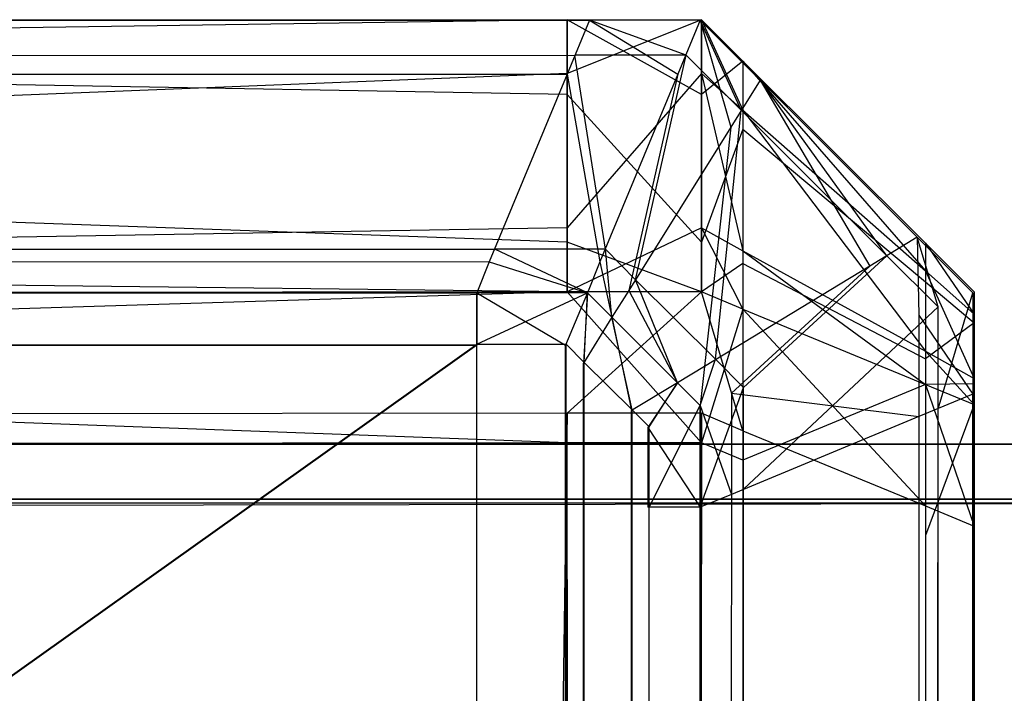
# Model space of a CAD drawing. Extents: x 0 to 1.6, y -0.5 to 0.
# Tile 183 of 184: x 1.59625 to 1.59806, y -0.00124 to 0. Entities that reach past the tile are written whole.
import ezdxf

# ---------------------------------------------------------------- set-up
doc = ezdxf.new("R2010")
doc.units = 0
for name, color, linetype in [('L12_KORPUS3_2___REPLACEMTFOREMP', 7, 'CONTINUOUS'), ('L13_KORPUS3_0___REPLACEMTFOREMP', 7, 'CONTINUOUS'), ('L1_ABDECKPL_0___REPLACEMTFOREMP', 7, 'CONTINUOUS')]:
    doc.layers.add(name, color=color, linetype=linetype)

msp = doc.modelspace()

# ---------------------------------------------------------------- linework, layer by layer
at = {"layer": 'L12_KORPUS3_2___REPLACEMTFOREMP', "color": 8}
for points, invisible_edges in [([(1.597254, -0.0001, 0.007289), (0.9, -0.000001, 0.00719), (0.9, -0.0001, 0.007289), (1.597254, -0.0001, 0.007289)], 13), ([(0.9, -0.000001, 0.00719), (1.597254, -0.0001, 0.007289), (1.597295, -0.000001, 0.00719), (0.9, -0.000001, 0.00719)], 14), ([(0.9, -0.000001, 0.000565), (1.597295, -0.000001, 0.007018), (1.597295, -0.000001, 0.000565), (0.9, -0.000001, 0.000565)], 13), ([(1.597295, -0.000001, 0.007018), (0.9, -0.000001, 0.000565), (0.9, -0.000001, 0.007018), (1.597295, -0.000001, 0.007018)], 14), ([(0.9, -0.000001, 0.007018), (1.597295, -0.000001, 0.00719), (1.597295, -0.000001, 0.007018), (0.9, -0.000001, 0.007018)], 13), ([(1.597295, -0.000001, 0.00719), (0.9, -0.000001, 0.007018), (0.9, -0.000001, 0.00719), (1.597295, -0.000001, 0.00719)], 14), ([(1.597295, -0.000001, 0.0005), (0.9, -0.000065, 0.000436), (0.9, -0.000001, 0.0005), (1.597295, -0.000001, 0.0005)], 13), ([(0.9, -0.000065, 0.000436), (1.597295, -0.000001, 0.0005), (1.597268, -0.000065, 0.000436), (0.9, -0.000065, 0.000436)], 14), ([(0.9, -0.000001, 0.0005), (1.597295, -0.000001, 0.000565), (1.597295, -0.000001, 0.0005), (0.9, -0.000001, 0.0005)], 13), ([(1.597295, -0.000001, 0.000565), (0.9, -0.000001, 0.0005), (0.9, -0.000001, 0.000565), (1.597295, -0.000001, 0.000565)], 14), ([(1.597457, -0.0001, 0.007289), (1.597295, -0.000001, 0.00719), (1.597254, -0.0001, 0.007289), (1.597457, -0.0001, 0.007289)], 13), ([(1.597295, -0.000001, 0.0005), (1.597472, -0.000065, 0.000436), (1.597268, -0.000065, 0.000436), (1.597295, -0.000001, 0.0005)], 13), ([(1.597295, -0.000001, 0.00719), (1.597457, -0.0001, 0.007289), (1.597498, -0.000001, 0.00719), (1.597295, -0.000001, 0.00719)], 14), ([(1.597295, -0.000001, 0.007018), (1.597498, -0.000001, 0.000565), (1.597295, -0.000001, 0.000565), (1.597295, -0.000001, 0.007018)], 13), ([(1.597498, -0.000001, 0.000565), (1.597295, -0.000001, 0.007018), (1.597498, -0.000001, 0.007018), (1.597498, -0.000001, 0.000565)], 14), ([(1.597295, -0.000001, 0.00719), (1.597498, -0.000001, 0.007018), (1.597295, -0.000001, 0.007018), (1.597295, -0.000001, 0.00719)], 13), ([(1.597498, -0.000001, 0.007018), (1.597295, -0.000001, 0.00719), (1.597498, -0.000001, 0.00719), (1.597498, -0.000001, 0.007018)], 14), ([(1.597295, -0.000001, 0.000565), (1.597498, -0.000001, 0.0005), (1.597295, -0.000001, 0.0005), (1.597295, -0.000001, 0.000565)], 13), ([(1.597498, -0.000001, 0.0005), (1.597295, -0.000001, 0.000565), (1.597498, -0.000001, 0.000565), (1.597498, -0.000001, 0.0005)], 14), ([(1.597472, -0.000065, 0.000436), (1.597295, -0.000001, 0.0005), (1.597498, -0.000001, 0.0005), (1.597472, -0.000065, 0.000436)], 14), ([(1.597554, -0.000197, 0.007289), (1.597498, -0.000001, 0.00719), (1.597457, -0.0001, 0.007289), (1.597554, -0.000197, 0.007289)], 13), ([(1.597498, -0.000001, 0.0005), (1.597573, -0.000166, 0.000436), (1.597472, -0.000065, 0.000436), (1.597498, -0.000001, 0.0005)], 13), ([(1.597573, -0.000166, 0.000436), (1.597498, -0.000001, 0.0005), (1.597608, -0.000111, 0.0005), (1.597573, -0.000166, 0.000436)], 14), ([(1.597498, -0.000001, 0.0005), (1.597608, -0.000111, 0.000565), (1.597608, -0.000111, 0.0005), (1.597498, -0.000001, 0.0005)], 13), ([(1.597608, -0.000111, 0.000565), (1.597498, -0.000001, 0.0005), (1.597498, -0.000001, 0.000565), (1.597608, -0.000111, 0.000565)], 14), ([(1.597498, -0.000001, 0.000565), (1.597608, -0.000111, 0.007018), (1.597608, -0.000111, 0.000565), (1.597498, -0.000001, 0.000565)], 13), ([(1.597608, -0.000111, 0.007018), (1.597498, -0.000001, 0.000565), (1.597498, -0.000001, 0.007018), (1.597608, -0.000111, 0.007018)], 14), ([(1.597498, -0.000001, 0.00719), (1.597554, -0.000197, 0.007289), (1.597608, -0.000111, 0.00719), (1.597498, -0.000001, 0.00719)], 14), ([(1.597498, -0.000001, 0.007018), (1.597608, -0.000111, 0.00719), (1.597608, -0.000111, 0.007018), (1.597498, -0.000001, 0.007018)], 13), ([(1.597608, -0.000111, 0.00719), (1.597498, -0.000001, 0.007018), (1.597498, -0.000001, 0.00719), (1.597608, -0.000111, 0.00719)], 14), ([(1.597268, -0.000065, 0.000436), (0.9, -0.000421, 0.00008), (0.9, -0.000065, 0.000436), (1.597268, -0.000065, 0.000436)], 13), ([(0.9, -0.000421, 0.00008), (1.597268, -0.000065, 0.000436), (1.597121, -0.000421, 0.00008), (0.9, -0.000421, 0.00008)], 14), ([(1.597268, -0.000065, 0.000436), (1.597324, -0.000421, 0.00008), (1.597121, -0.000421, 0.00008), (1.597268, -0.000065, 0.000436)], 13), ([(1.597324, -0.000421, 0.00008), (1.597268, -0.000065, 0.000436), (1.597472, -0.000065, 0.000436), (1.597324, -0.000421, 0.00008)], 14), ([(1.597472, -0.000065, 0.000436), (1.597379, -0.000477, 0.00008), (1.597324, -0.000421, 0.00008), (1.597472, -0.000065, 0.000436)], 13), ([(1.597379, -0.000477, 0.00008), (1.597472, -0.000065, 0.000436), (1.597573, -0.000166, 0.000436), (1.597379, -0.000477, 0.00008)], 14), ([(1.597111, -0.000444, 0.007633), (0.9, -0.0001, 0.007289), (0.9, -0.000444, 0.007633), (1.597111, -0.000444, 0.007633)], 13), ([(0.9, -0.0001, 0.007289), (1.597111, -0.000444, 0.007633), (1.597254, -0.0001, 0.007289), (0.9, -0.0001, 0.007289)], 14), ([(1.597314, -0.000444, 0.007633), (1.597254, -0.0001, 0.007289), (1.597111, -0.000444, 0.007633), (1.597314, -0.000444, 0.007633)], 13), ([(1.597254, -0.0001, 0.007289), (1.597314, -0.000444, 0.007633), (1.597457, -0.0001, 0.007289), (1.597254, -0.0001, 0.007289)], 14), ([(1.597367, -0.000497, 0.007633), (1.597457, -0.0001, 0.007289), (1.597314, -0.000444, 0.007633), (1.597367, -0.000497, 0.007633)], 13), ([(1.597457, -0.0001, 0.007289), (1.597367, -0.000497, 0.007633), (1.597554, -0.000197, 0.007289), (1.597457, -0.0001, 0.007289)], 14), ([(1.597809, -0.000452, 0.007289), (1.597608, -0.000111, 0.00719), (1.597554, -0.000197, 0.007289), (1.597809, -0.000452, 0.007289)], 13), ([(1.597608, -0.000111, 0.0005), (1.59784, -0.000433, 0.000436), (1.597573, -0.000166, 0.000436), (1.597608, -0.000111, 0.0005)], 13), ([(1.597608, -0.000111, 0.007018), (1.597896, -0.000399, 0.00719), (1.597896, -0.000399, 0.007018), (1.597608, -0.000111, 0.007018)], 13), ([(1.597896, -0.000399, 0.00719), (1.597608, -0.000111, 0.007018), (1.597608, -0.000111, 0.00719), (1.597896, -0.000399, 0.00719)], 14), ([(1.597608, -0.000111, 0.00719), (1.597809, -0.000452, 0.007289), (1.597896, -0.000399, 0.00719), (1.597608, -0.000111, 0.00719)], 14), ([(1.597608, -0.000111, 0.000565), (1.597896, -0.000399, 0.007018), (1.597896, -0.000399, 0.000565), (1.597608, -0.000111, 0.000565)], 13), ([(1.597896, -0.000399, 0.007018), (1.597608, -0.000111, 0.000565), (1.597608, -0.000111, 0.007018), (1.597896, -0.000399, 0.007018)], 14), ([(1.597608, -0.000111, 0.0005), (1.597896, -0.000399, 0.000565), (1.597896, -0.000399, 0.0005), (1.597608, -0.000111, 0.0005)], 13), ([(1.597896, -0.000399, 0.000565), (1.597608, -0.000111, 0.0005), (1.597608, -0.000111, 0.000565), (1.597896, -0.000399, 0.000565)], 14), ([(1.59784, -0.000433, 0.000436), (1.597608, -0.000111, 0.0005), (1.597896, -0.000399, 0.0005), (1.59784, -0.000433, 0.000436)], 14), ([(1.597573, -0.000166, 0.000436), (1.597526, -0.000623, 0.00008), (1.597379, -0.000477, 0.00008), (1.597573, -0.000166, 0.000436)], 13), ([(1.597526, -0.000623, 0.00008), (1.597573, -0.000166, 0.000436), (1.59784, -0.000433, 0.000436), (1.597526, -0.000623, 0.00008)], 14), ([(1.597506, -0.000636, 0.007633), (1.597554, -0.000197, 0.007289), (1.597367, -0.000497, 0.007633), (1.597506, -0.000636, 0.007633)], 13), ([(1.597554, -0.000197, 0.007289), (1.597506, -0.000636, 0.007633), (1.597809, -0.000452, 0.007289), (1.597554, -0.000197, 0.007289)], 14), ([(1.597899, -0.000542, 0.007289), (1.597896, -0.000399, 0.00719), (1.597809, -0.000452, 0.007289), (1.597899, -0.000542, 0.007289)], 13), ([(1.597896, -0.000399, 0.0005), (1.597934, -0.000527, 0.000436), (1.59784, -0.000433, 0.000436), (1.597896, -0.000399, 0.0005)], 13), ([(1.597896, -0.000399, 0.007018), (1.597998, -0.000501, 0.00719), (1.597998, -0.000501, 0.007018), (1.597896, -0.000399, 0.007018)], 13), ([(1.597998, -0.000501, 0.00719), (1.597896, -0.000399, 0.007018), (1.597896, -0.000399, 0.00719), (1.597998, -0.000501, 0.00719)], 14), ([(1.597896, -0.000399, 0.00719), (1.597899, -0.000542, 0.007289), (1.597998, -0.000501, 0.00719), (1.597896, -0.000399, 0.00719)], 14), ([(1.597896, -0.000399, 0.000565), (1.597998, -0.000501, 0.007018), (1.597998, -0.000501, 0.000565), (1.597896, -0.000399, 0.000565)], 13), ([(1.597998, -0.000501, 0.007018), (1.597896, -0.000399, 0.000565), (1.597896, -0.000399, 0.007018), (1.597998, -0.000501, 0.007018)], 14), ([(1.597896, -0.000399, 0.0005), (1.597998, -0.000501, 0.000565), (1.597998, -0.000501, 0.0005), (1.597896, -0.000399, 0.0005)], 13), ([(1.597998, -0.000501, 0.000565), (1.597896, -0.000399, 0.0005), (1.597896, -0.000399, 0.000565), (1.597998, -0.000501, 0.000565)], 14), ([(1.597934, -0.000527, 0.000436), (1.597896, -0.000399, 0.0005), (1.597998, -0.000501, 0.0005), (1.597934, -0.000527, 0.000436)], 14), ([(1.597121, -0.000421, 0.00008), (0.9, -0.000501), (0.9, -0.000421, 0.00008), (1.597121, -0.000421, 0.00008)], 13), ([(0.9, -0.000501), (1.597121, -0.000421, 0.00008), (1.597088, -0.000501), (0.9, -0.000501)], 14), ([(1.597121, -0.000421, 0.00008), (1.597291, -0.000501), (1.597088, -0.000501), (1.597121, -0.000421, 0.00008)], 13), ([(1.597291, -0.000501), (1.597121, -0.000421, 0.00008), (1.597324, -0.000421, 0.00008), (1.597291, -0.000501)], 14), ([(1.597324, -0.000421, 0.00008), (1.597336, -0.000546), (1.597291, -0.000501), (1.597324, -0.000421, 0.00008)], 13), ([(1.597336, -0.000546), (1.597324, -0.000421, 0.00008), (1.597379, -0.000477, 0.00008), (1.597336, -0.000546)], 14), ([(1.59784, -0.000433, 0.000436), (1.597577, -0.000675, 0.00008), (1.597526, -0.000623, 0.00008), (1.59784, -0.000433, 0.000436)], 13), ([(1.597577, -0.000675, 0.00008), (1.59784, -0.000433, 0.000436), (1.597934, -0.000527, 0.000436), (1.597577, -0.000675, 0.00008)], 14), ([(1.597088, -0.000501, 0.00769), (0.9, -0.000444, 0.007633), (0.9, -0.000501, 0.00769), (1.597088, -0.000501, 0.00769)], 13), ([(0.9, -0.000444, 0.007633), (1.597088, -0.000501, 0.00769), (1.597111, -0.000444, 0.007633), (0.9, -0.000444, 0.007633)], 14), ([(1.597291, -0.000501, 0.00769), (1.597111, -0.000444, 0.007633), (1.597088, -0.000501, 0.00769), (1.597291, -0.000501, 0.00769)], 13), ([(1.597111, -0.000444, 0.007633), (1.597291, -0.000501, 0.00769), (1.597314, -0.000444, 0.007633), (1.597111, -0.000444, 0.007633)], 14), ([(1.597336, -0.000546, 0.00769), (1.597314, -0.000444, 0.007633), (1.597291, -0.000501, 0.00769), (1.597336, -0.000546, 0.00769)], 13), ([(1.597314, -0.000444, 0.007633), (1.597336, -0.000546, 0.00769), (1.597367, -0.000497, 0.007633), (1.597314, -0.000444, 0.007633)], 14), ([(1.597555, -0.000685, 0.007633), (1.597809, -0.000452, 0.007289), (1.597506, -0.000636, 0.007633), (1.597555, -0.000685, 0.007633)], 13), ([(1.597809, -0.000452, 0.007289), (1.597555, -0.000685, 0.007633), (1.597899, -0.000542, 0.007289), (1.597809, -0.000452, 0.007289)], 14), ([(1.597379, -0.000477, 0.00008), (1.597456, -0.000666), (1.597336, -0.000546), (1.597379, -0.000477, 0.00008)], 13), ([(1.597456, -0.000666), (1.597379, -0.000477, 0.00008), (1.597526, -0.000623, 0.00008), (1.597456, -0.000666)], 14), ([(1.597088, -0.000501), (0.9, -0.000595), (0.9, -0.000501), (1.597088, -0.000501)], 13), ([(0.9, -0.000595), (1.597088, -0.000501), (1.597088, -0.000595), (0.9, -0.000595)], 14), ([(1.597088, -0.000597, 0.00769), (0.9, -0.000501, 0.00769), (0.9, -0.000597, 0.00769), (1.597088, -0.000597, 0.00769)], 13), ([(0.9, -0.000501, 0.00769), (1.597088, -0.000597, 0.00769), (1.597088, -0.000501, 0.00769), (0.9, -0.000501, 0.00769)], 14), ([(1.597291, -0.000501), (1.597088, -0.000595), (1.597088, -0.000501), (1.597291, -0.000501)], 13), ([(1.597088, -0.000595), (1.597291, -0.000501), (1.597252, -0.000595), (1.597088, -0.000595)], 14), ([(1.597251, -0.000597, 0.00769), (1.597088, -0.000501, 0.00769), (1.597088, -0.000597, 0.00769), (1.597251, -0.000597, 0.00769)], 13), ([(1.597088, -0.000501, 0.00769), (1.597251, -0.000597, 0.00769), (1.597291, -0.000501, 0.00769), (1.597088, -0.000501, 0.00769)], 14), ([(1.597284, -0.00063, 0.00769), (1.597291, -0.000501, 0.00769), (1.597251, -0.000597, 0.00769), (1.597284, -0.00063, 0.00769)], 13), ([(1.597291, -0.000501), (1.597285, -0.000629), (1.597252, -0.000595), (1.597291, -0.000501)], 13), ([(1.597291, -0.000501, 0.00769), (1.597284, -0.00063, 0.00769), (1.597336, -0.000546, 0.00769), (1.597291, -0.000501, 0.00769)], 14), ([(1.597285, -0.000629), (1.597291, -0.000501), (1.597336, -0.000546), (1.597285, -0.000629)], 14), ([(1.597456, -0.000666, 0.00769), (1.597367, -0.000497, 0.007633), (1.597336, -0.000546, 0.00769), (1.597456, -0.000666, 0.00769)], 13), ([(1.597367, -0.000497, 0.007633), (1.597456, -0.000666, 0.00769), (1.597506, -0.000636, 0.007633), (1.597367, -0.000497, 0.007633)], 14), ([(1.597899, -0.000542, 0.007289), (1.597998, -0.000687, 0.00719), (1.597998, -0.000501, 0.00719), (1.597899, -0.000542, 0.007289)], 14), ([(1.597998, -0.000501, 0.0005), (1.597934, -0.000714, 0.000436), (1.597934, -0.000527, 0.000436), (1.597998, -0.000501, 0.0005)], 13), ([(1.597934, -0.000714, 0.000436), (1.597998, -0.000501, 0.0005), (1.597998, -0.000687, 0.0005), (1.597934, -0.000714, 0.000436)], 14), ([(1.597998, -0.000687, 0.000565), (1.597998, -0.000501, 0.007018), (1.597998, -0.000687, 0.007018), (1.597998, -0.000687, 0.000565)], 13), ([(1.597998, -0.000501, 0.007018), (1.597998, -0.000687, 0.000565), (1.597998, -0.000501, 0.000565), (1.597998, -0.000501, 0.007018)], 14), ([(1.597998, -0.000687, 0.007018), (1.597998, -0.000501, 0.00719), (1.597998, -0.000687, 0.00719), (1.597998, -0.000687, 0.007018)], 13), ([(1.597998, -0.000501, 0.00719), (1.597998, -0.000687, 0.007018), (1.597998, -0.000501, 0.007018), (1.597998, -0.000501, 0.00719)], 14), ([(1.597998, -0.000687, 0.0005), (1.597998, -0.000501, 0.000565), (1.597998, -0.000687, 0.000565), (1.597998, -0.000687, 0.0005)], 13), ([(1.597998, -0.000501, 0.000565), (1.597998, -0.000687, 0.0005), (1.597998, -0.000501, 0.0005), (1.597998, -0.000501, 0.000565)], 14), ([(1.597934, -0.000527, 0.000436), (1.597577, -0.000861, 0.00008), (1.597577, -0.000675, 0.00008), (1.597934, -0.000527, 0.000436)], 13), ([(1.597577, -0.000861, 0.00008), (1.597934, -0.000527, 0.000436), (1.597934, -0.000714, 0.000436), (1.597577, -0.000861, 0.00008)], 14), ([(1.597372, -0.000717, 0.00769), (1.597336, -0.000546, 0.00769), (1.597284, -0.00063, 0.00769), (1.597372, -0.000717, 0.00769)], 13), ([(1.597336, -0.000546), (1.597373, -0.000716), (1.597285, -0.000629), (1.597336, -0.000546)], 13), ([(1.597336, -0.000546, 0.00769), (1.597372, -0.000717, 0.00769), (1.597456, -0.000666, 0.00769), (1.597336, -0.000546, 0.00769)], 14), ([(1.597373, -0.000716), (1.597336, -0.000546), (1.597456, -0.000666), (1.597373, -0.000716)], 14), ([(1.597555, -0.000685, 0.007633), (1.597899, -0.000728, 0.007289), (1.597899, -0.000542, 0.007289), (1.597555, -0.000685, 0.007633)], 14), ([(1.597998, -0.000687, 0.00719), (1.597899, -0.000542, 0.007289), (1.597899, -0.000728, 0.007289), (1.597998, -0.000687, 0.00719)], 13), ([(1.597088, -0.000595), (0.9, -0.497407), (0.9, -0.000595), (1.597088, -0.000595)], 13), ([(0.9, -0.497407), (1.597088, -0.000595), (1.597091, -0.497407), (0.9, -0.497407)], 10), ([(1.597091, -0.497407), (1.597088, -0.000595), (1.597252, -0.000595), (1.597091, -0.497407)], 13), ([(1.597091, -0.497407), (1.597252, -0.000595), (1.597252, -0.497407), (1.597091, -0.497407)], 10), ([(1.597252, -0.497407), (1.597252, -0.000595), (1.597285, -0.000629), (1.597252, -0.497407)], 13), ([(0.9, -0.497405, 0.00769), (1.597088, -0.000597, 0.00769), (0.9, -0.000597, 0.00769), (0.9, -0.497405, 0.00769)], 13), ([(1.597088, -0.000597, 0.00769), (0.9, -0.497405, 0.00769), (1.597091, -0.497405, 0.00769), (1.597088, -0.000597, 0.00769)], 10), ([(1.597088, -0.000597, 0.00769), (1.597091, -0.497405, 0.00769), (1.597251, -0.000597, 0.00769), (1.597088, -0.000597, 0.00769)], 13), ([(1.597251, -0.000597, 0.00769), (1.597091, -0.497405, 0.00769), (1.597251, -0.497405, 0.00769), (1.597251, -0.000597, 0.00769)], 10), ([(1.597251, -0.000597, 0.00769), (1.597251, -0.497405, 0.00769), (1.597284, -0.00063, 0.00769), (1.597251, -0.000597, 0.00769)], 13), ([(1.597284, -0.00063, 0.00769), (1.597251, -0.497405, 0.00769), (1.597288, -0.497369, 0.00769), (1.597284, -0.00063, 0.00769)], 10), ([(1.597252, -0.497407), (1.597285, -0.000629), (1.597289, -0.49737), (1.597252, -0.497407)], 10), ([(1.597284, -0.00063, 0.00769), (1.597288, -0.497369, 0.00769), (1.597372, -0.000717, 0.00769), (1.597284, -0.00063, 0.00769)], 13), ([(1.597289, -0.49737), (1.597285, -0.000629), (1.597373, -0.000716), (1.597289, -0.49737)], 13), ([(1.597526, -0.000623, 0.00008), (1.597498, -0.000708), (1.597456, -0.000666), (1.597526, -0.000623, 0.00008)], 13), ([(1.597498, -0.000708), (1.597526, -0.000623, 0.00008), (1.597577, -0.000675, 0.00008), (1.597498, -0.000708)], 14), ([(1.597498, -0.000708, 0.00769), (1.597506, -0.000636, 0.007633), (1.597456, -0.000666, 0.00769), (1.597498, -0.000708, 0.00769)], 13), ([(1.597506, -0.000636, 0.007633), (1.597498, -0.000708, 0.00769), (1.597555, -0.000685, 0.007633), (1.597506, -0.000636, 0.007633)], 14), ([(1.597402, -0.000748, 0.00769), (1.597456, -0.000666, 0.00769), (1.597372, -0.000717, 0.00769), (1.597402, -0.000748, 0.00769)], 13), ([(1.597456, -0.000666), (1.597404, -0.000747), (1.597373, -0.000716), (1.597456, -0.000666)], 13), ([(1.597456, -0.000666, 0.00769), (1.597402, -0.000748, 0.00769), (1.597498, -0.000708, 0.00769), (1.597456, -0.000666, 0.00769)], 14), ([(1.597404, -0.000747), (1.597456, -0.000666), (1.597498, -0.000708), (1.597404, -0.000747)], 14), ([(1.597577, -0.000675, 0.00008), (1.597498, -0.000894), (1.597498, -0.000708), (1.597577, -0.000675, 0.00008)], 13), ([(1.597498, -0.000894), (1.597577, -0.000675, 0.00008), (1.597577, -0.000861, 0.00008), (1.597498, -0.000894)], 14), ([(1.597498, -0.000708, 0.00769), (1.597555, -0.000871, 0.007633), (1.597555, -0.000685, 0.007633), (1.597498, -0.000708, 0.00769)], 14), ([(1.597899, -0.000728, 0.007289), (1.597555, -0.000685, 0.007633), (1.597555, -0.000871, 0.007633), (1.597899, -0.000728, 0.007289)], 13), ([(1.597899, -0.497252, 0.007289), (1.597998, -0.000687, 0.00719), (1.597899, -0.000728, 0.007289), (1.597899, -0.497252, 0.007289)], 13), ([(1.597998, -0.000687, 0.00719), (1.597899, -0.497252, 0.007289), (1.597998, -0.497292, 0.00719), (1.597998, -0.000687, 0.00719)], 14), ([(1.597998, -0.000687, 0.0005), (1.597934, -0.497266, 0.000436), (1.597934, -0.000714, 0.000436), (1.597998, -0.000687, 0.0005)], 13), ([(1.597934, -0.497266, 0.000436), (1.597998, -0.000687, 0.0005), (1.597998, -0.497292, 0.0005), (1.597934, -0.497266, 0.000436)], 14), ([(1.597998, -0.497292, 0.000565), (1.597998, -0.000687, 0.007018), (1.597998, -0.497292, 0.007018), (1.597998, -0.497292, 0.000565)], 13), ([(1.597998, -0.000687, 0.007018), (1.597998, -0.497292, 0.000565), (1.597998, -0.000687, 0.000565), (1.597998, -0.000687, 0.007018)], 14), ([(1.597998, -0.497292, 0.007018), (1.597998, -0.000687, 0.00719), (1.597998, -0.497292, 0.00719), (1.597998, -0.497292, 0.007018)], 13), ([(1.597998, -0.000687, 0.00719), (1.597998, -0.497292, 0.007018), (1.597998, -0.000687, 0.007018), (1.597998, -0.000687, 0.00719)], 14), ([(1.597998, -0.497292, 0.0005), (1.597998, -0.000687, 0.000565), (1.597998, -0.497292, 0.000565), (1.597998, -0.497292, 0.0005)], 13), ([(1.597998, -0.000687, 0.000565), (1.597998, -0.497292, 0.0005), (1.597998, -0.000687, 0.0005), (1.597998, -0.000687, 0.000565)], 14), ([(1.597372, -0.000717, 0.00769), (1.597288, -0.497369, 0.00769), (1.597367, -0.49729, 0.00769), (1.597372, -0.000717, 0.00769)], 14), ([(1.597289, -0.49737), (1.597373, -0.000716), (1.597368, -0.497291), (1.597289, -0.49737)], 14), ([(1.597372, -0.000717, 0.00769), (1.597367, -0.49729, 0.00769), (1.597402, -0.497254, 0.00769), (1.597372, -0.000717, 0.00769)], 15), ([(1.597368, -0.497291), (1.597373, -0.000716), (1.597404, -0.497255), (1.597368, -0.497291)], 15), ([(1.597372, -0.000717, 0.00769), (1.597402, -0.497254, 0.00769), (1.597402, -0.000894, 0.00769), (1.597372, -0.000717, 0.00769)], 15), ([(1.597402, -0.000748, 0.00769), (1.597372, -0.000717, 0.00769), (1.597402, -0.000894, 0.00769), (1.597402, -0.000748, 0.00769)], 15), ([(1.597404, -0.497255), (1.597373, -0.000716), (1.597404, -0.000894), (1.597404, -0.497255)], 15), ([(1.597404, -0.000894), (1.597373, -0.000716), (1.597404, -0.000747), (1.597404, -0.000894)], 15), ([(1.597402, -0.000748, 0.00769), (1.597498, -0.000894, 0.00769), (1.597498, -0.000708, 0.00769), (1.597402, -0.000748, 0.00769)], 14), ([(1.597498, -0.000708), (1.597404, -0.000894), (1.597404, -0.000747), (1.597498, -0.000708)], 13), ([(1.597404, -0.000894), (1.597498, -0.000708), (1.597498, -0.000894), (1.597404, -0.000894)], 14), ([(1.597555, -0.000871, 0.007633), (1.597498, -0.000708, 0.00769), (1.597498, -0.000894, 0.00769), (1.597555, -0.000871, 0.007633)], 13), ([(1.597934, -0.000714, 0.000436), (1.597577, -0.497118, 0.00008), (1.597577, -0.000861, 0.00008), (1.597934, -0.000714, 0.000436)], 13), ([(1.597577, -0.497118, 0.00008), (1.597934, -0.000714, 0.000436), (1.597934, -0.497266, 0.000436), (1.597577, -0.497118, 0.00008)], 14), ([(1.597555, -0.497109, 0.007633), (1.597899, -0.000728, 0.007289), (1.597555, -0.000871, 0.007633), (1.597555, -0.497109, 0.007633)], 13), ([(1.597899, -0.000728, 0.007289), (1.597555, -0.497109, 0.007633), (1.597899, -0.497252, 0.007289), (1.597899, -0.000728, 0.007289)], 14), ([(1.597498, -0.000894, 0.00769), (1.597402, -0.000748, 0.00769), (1.597402, -0.000894, 0.00769), (1.597498, -0.000894, 0.00769)], 13), ([(1.597577, -0.000861, 0.00008), (1.597498, -0.497086), (1.597498, -0.000894), (1.597577, -0.000861, 0.00008)], 13), ([(1.597498, -0.497086), (1.597577, -0.000861, 0.00008), (1.597577, -0.497118, 0.00008), (1.597498, -0.497086)], 14), ([(1.597498, -0.497086, 0.00769), (1.597555, -0.000871, 0.007633), (1.597498, -0.000894, 0.00769), (1.597498, -0.497086, 0.00769)], 13), ([(1.597555, -0.000871, 0.007633), (1.597498, -0.497086, 0.00769), (1.597555, -0.497109, 0.007633), (1.597555, -0.000871, 0.007633)], 14), ([(1.597402, -0.497086, 0.00769), (1.597498, -0.000894, 0.00769), (1.597402, -0.000894, 0.00769), (1.597402, -0.497086, 0.00769)], 13), ([(1.597498, -0.000894, 0.00769), (1.597402, -0.497086, 0.00769), (1.597498, -0.497086, 0.00769), (1.597498, -0.000894, 0.00769)], 14), ([(1.597402, -0.000894, 0.00769), (1.597402, -0.497254, 0.00769), (1.597402, -0.497086, 0.00769), (1.597402, -0.000894, 0.00769)], 15), ([(1.597498, -0.000894), (1.597404, -0.497086), (1.597404, -0.000894), (1.597498, -0.000894)], 13), ([(1.597404, -0.497086), (1.597498, -0.000894), (1.597498, -0.497086), (1.597404, -0.497086)], 14), ([(1.597404, -0.497255), (1.597404, -0.000894), (1.597404, -0.497086), (1.597404, -0.497255)], 15)]:
    msp.add_3dface(points, dxfattribs=dict(at, invisible_edges=invisible_edges))
at = {"layer": 'L13_KORPUS3_0___REPLACEMTFOREMP', "color": 8, "invisible_edges": 14}
for points in [[(1.589885, -0.000009, 0.007872), (1.597254, 0, 0.007621), (1.589885, -0.000009, 0.007621), (1.589885, -0.000009, 0.007872)], [(1.597254, 0, 0.007872), (1.597254, 0, 0.007621), (1.589885, -0.000009, 0.007872), (1.597254, 0, 0.007872)], [(1.589885, -0.000009, 0.589853), (1.597254, 0, 0.007872), (1.589885, -0.000009, 0.007872), (1.589885, -0.000009, 0.589853)], [(1.597254, 0, 0.589853), (1.597254, 0, 0.007872), (1.589885, -0.000009, 0.589853), (1.597254, 0, 0.589853)], [(1.589885, -0.000009, 0.590124), (1.597254, 0, 0.589853), (1.589885, -0.000009, 0.589853), (1.589885, -0.000009, 0.590124)], [(1.597254, 0, 0.590124), (1.597254, 0, 0.589853), (1.589885, -0.000009, 0.590124), (1.597254, 0, 0.590124)], [(1.597254, -0.000137, 0.590261), (1.597254, 0, 0.590124), (1.589885, -0.000009, 0.590124), (1.597254, -0.000137, 0.590261)], [(1.597254, 0, 0.007621), (1.589885, -0.000108, 0.007522), (1.589885, -0.000009, 0.007621), (1.597254, 0, 0.007621)], [(1.597254, 0, 0.007621), (1.597254, -0.000099, 0.007522), (1.589885, -0.000108, 0.007522), (1.597254, 0, 0.007621)], [(1.5975, 0, 0.007621), (1.597254, -0.000099, 0.007522), (1.597254, 0, 0.007621), (1.5975, 0, 0.007621)], [(1.5975, 0, 0.007621), (1.5975, -0.000099, 0.007522), (1.597254, -0.000099, 0.007522), (1.5975, 0, 0.007621)], [(1.5975, -0.000137, 0.590261), (1.5975, 0, 0.590124), (1.597254, 0, 0.590124), (1.5975, -0.000137, 0.590261)], [(1.5975, -0.000137, 0.590261), (1.597254, 0, 0.590124), (1.597254, -0.000137, 0.590261), (1.5975, -0.000137, 0.590261)], [(1.597254, 0, 0.590124), (1.5975, 0, 0.589853), (1.597254, 0, 0.589853), (1.597254, 0, 0.590124)], [(1.5975, 0, 0.590124), (1.5975, 0, 0.589853), (1.597254, 0, 0.590124), (1.5975, 0, 0.590124)], [(1.597254, 0, 0.589853), (1.5975, 0, 0.007872), (1.597254, 0, 0.007872), (1.597254, 0, 0.589853)], [(1.5975, 0, 0.589853), (1.5975, 0, 0.007872), (1.597254, 0, 0.589853), (1.5975, 0, 0.589853)], [(1.597254, 0, 0.007872), (1.5975, 0, 0.007621), (1.597254, 0, 0.007621), (1.597254, 0, 0.007872)], [(1.5975, 0, 0.007872), (1.5975, 0, 0.007621), (1.597254, 0, 0.007872), (1.5975, 0, 0.007872)], [(1.5975, 0, 0.007621), (1.597576, -0.000166, 0.007563), (1.5975, -0.000099, 0.007522), (1.5975, 0, 0.007621)], [(1.5975, 0, 0.007621), (1.597576, -0.000076, 0.007653), (1.597576, -0.000166, 0.007563), (1.5975, 0, 0.007621)], [(1.597576, -0.000076, 0.007903), (1.597576, -0.000076, 0.007653), (1.5975, 0, 0.007872), (1.597576, -0.000076, 0.007903)], [(1.5975, 0, 0.007872), (1.597576, -0.000076, 0.007653), (1.5975, 0, 0.007621), (1.5975, 0, 0.007872)], [(1.5975, 0, 0.590124), (1.597576, -0.000076, 0.590092), (1.597576, -0.000076, 0.589821), (1.5975, 0, 0.590124)], [(1.5975, 0, 0.590124), (1.597576, -0.000076, 0.589821), (1.5975, 0, 0.589853), (1.5975, 0, 0.590124)], [(1.5975, 0, 0.589853), (1.597576, -0.000076, 0.589821), (1.597576, -0.000076, 0.007903), (1.5975, 0, 0.589853)], [(1.5975, 0, 0.589853), (1.597576, -0.000076, 0.007903), (1.5975, 0, 0.007872), (1.5975, 0, 0.589853)], [(1.5975, 0, 0.590124), (1.5975, -0.000137, 0.590261), (1.597576, -0.000076, 0.590092), (1.5975, 0, 0.590124)], [(1.597254, -0.000137, 0.590261), (1.589885, -0.000009, 0.590124), (1.589885, -0.000145, 0.590261), (1.597254, -0.000137, 0.590261)], [(1.597576, -0.000076, 0.590092), (1.5975, -0.000137, 0.590261), (1.597576, -0.000201, 0.590217), (1.597576, -0.000076, 0.590092)], [(1.597576, -0.000076, 0.589821), (1.597911, -0.00041, 0.589683), (1.597911, -0.00041, 0.008042), (1.597576, -0.000076, 0.589821)], [(1.597576, -0.000076, 0.589821), (1.597911, -0.00041, 0.008042), (1.597576, -0.000076, 0.007903), (1.597576, -0.000076, 0.589821)], [(1.597576, -0.000076, 0.590092), (1.597911, -0.00041, 0.589954), (1.597911, -0.00041, 0.589683), (1.597576, -0.000076, 0.590092)], [(1.597576, -0.000076, 0.590092), (1.597911, -0.00041, 0.589683), (1.597576, -0.000076, 0.589821), (1.597576, -0.000076, 0.590092)], [(1.597911, -0.00041, 0.008042), (1.597911, -0.00041, 0.007791), (1.597576, -0.000076, 0.007903), (1.597911, -0.00041, 0.008042)], [(1.597576, -0.000076, 0.007903), (1.597911, -0.00041, 0.007791), (1.597576, -0.000076, 0.007653), (1.597576, -0.000076, 0.007903)], [(1.597576, -0.000076, 0.007653), (1.597911, -0.000461, 0.00774), (1.597576, -0.000166, 0.007563), (1.597576, -0.000076, 0.007653)], [(1.597576, -0.000076, 0.007653), (1.597911, -0.00041, 0.007791), (1.597911, -0.000461, 0.00774), (1.597576, -0.000076, 0.007653)], [(1.597576, -0.000076, 0.590092), (1.597576, -0.000201, 0.590217), (1.597911, -0.00041, 0.589954), (1.597576, -0.000076, 0.590092)], [(1.597254, -0.000099, 0.007522), (1.589885, -0.000391, 0.007239), (1.589885, -0.000108, 0.007522), (1.597254, -0.000099, 0.007522)], [(1.597254, -0.000099, 0.007522), (1.597254, -0.000382, 0.007239), (1.589885, -0.000391, 0.007239), (1.597254, -0.000099, 0.007522)], [(1.5975, -0.000099, 0.007522), (1.597254, -0.000382, 0.007239), (1.597254, -0.000099, 0.007522), (1.5975, -0.000099, 0.007522)], [(1.5975, -0.000099, 0.007522), (1.5975, -0.000382, 0.007239), (1.597254, -0.000382, 0.007239), (1.5975, -0.000099, 0.007522)], [(1.5975, -0.000099, 0.007522), (1.597576, -0.000424, 0.007304), (1.5975, -0.000382, 0.007239), (1.5975, -0.000099, 0.007522)], [(1.5975, -0.000099, 0.007522), (1.597576, -0.000166, 0.007563), (1.597576, -0.000424, 0.007304), (1.5975, -0.000099, 0.007522)], [(1.597254, -0.000408, 0.590532), (1.597254, -0.000137, 0.590261), (1.589885, -0.000145, 0.590261), (1.597254, -0.000408, 0.590532)], [(1.5975, -0.000408, 0.590532), (1.5975, -0.000137, 0.590261), (1.597254, -0.000137, 0.590261), (1.5975, -0.000408, 0.590532)], [(1.5975, -0.000408, 0.590532), (1.597254, -0.000137, 0.590261), (1.597254, -0.000408, 0.590532), (1.5975, -0.000408, 0.590532)], [(1.5975, -0.000137, 0.590261), (1.5975, -0.000408, 0.590532), (1.597576, -0.000201, 0.590217), (1.5975, -0.000137, 0.590261)], [(1.597254, -0.000408, 0.590532), (1.589885, -0.000145, 0.590261), (1.589885, -0.000416, 0.590532), (1.597254, -0.000408, 0.590532)], [(1.597576, -0.000166, 0.007563), (1.597911, -0.000608, 0.007593), (1.597576, -0.000424, 0.007304), (1.597576, -0.000166, 0.007563)], [(1.597576, -0.000166, 0.007563), (1.597911, -0.000461, 0.00774), (1.597911, -0.000608, 0.007593), (1.597576, -0.000166, 0.007563)], [(1.597576, -0.000201, 0.590217), (1.5975, -0.000408, 0.590532), (1.597576, -0.000447, 0.590464), (1.597576, -0.000201, 0.590217)], [(1.597576, -0.000201, 0.590217), (1.597576, -0.000447, 0.590464), (1.597911, -0.000481, 0.590025), (1.597576, -0.000201, 0.590217)], [(1.597576, -0.000201, 0.590217), (1.597911, -0.000481, 0.590025), (1.597911, -0.00041, 0.589954), (1.597576, -0.000201, 0.590217)], [(1.597254, -0.000382, 0.007239), (1.589885, -0.000508, 0.007121), (1.589885, -0.000391, 0.007239), (1.597254, -0.000382, 0.007239)], [(1.597254, -0.000382, 0.007239), (1.597254, -0.000499, 0.007121), (1.589885, -0.000508, 0.007121), (1.597254, -0.000382, 0.007239)], [(1.5975, -0.000382, 0.007239), (1.597254, -0.000499, 0.007121), (1.597254, -0.000382, 0.007239), (1.5975, -0.000382, 0.007239)], [(1.5975, -0.000382, 0.007239), (1.5975, -0.000499, 0.007121), (1.597254, -0.000499, 0.007121), (1.5975, -0.000382, 0.007239)], [(1.5975, -0.000382, 0.007239), (1.597576, -0.000531, 0.007197), (1.5975, -0.000499, 0.007121), (1.5975, -0.000382, 0.007239)], [(1.5975, -0.000382, 0.007239), (1.597576, -0.000424, 0.007304), (1.597576, -0.000531, 0.007197), (1.5975, -0.000382, 0.007239)], [(1.597254, -0.000499, 0.590624), (1.597254, -0.000408, 0.590532), (1.589885, -0.000416, 0.590532), (1.597254, -0.000499, 0.590624)], [(1.5975, -0.000499, 0.590624), (1.5975, -0.000408, 0.590532), (1.597254, -0.000408, 0.590532), (1.5975, -0.000499, 0.590624)], [(1.5975, -0.000499, 0.590624), (1.597254, -0.000408, 0.590532), (1.597254, -0.000499, 0.590624), (1.5975, -0.000499, 0.590624)], [(1.5975, -0.000408, 0.590532), (1.5975, -0.000499, 0.590624), (1.597576, -0.000447, 0.590464), (1.5975, -0.000408, 0.590532)], [(1.597911, -0.00041, 0.008042), (1.598, -0.000499, 0.008079), (1.598, -0.000499, 0.007829), (1.597911, -0.00041, 0.008042)], [(1.597911, -0.00041, 0.008042), (1.598, -0.000499, 0.007829), (1.597911, -0.00041, 0.007791), (1.597911, -0.00041, 0.008042)], [(1.597911, -0.00041, 0.589954), (1.598, -0.000499, 0.589917), (1.598, -0.000499, 0.589646), (1.597911, -0.00041, 0.589954)], [(1.597911, -0.00041, 0.589683), (1.597911, -0.00041, 0.589954), (1.598, -0.000499, 0.589646), (1.597911, -0.00041, 0.589683)], [(1.597911, -0.00041, 0.589683), (1.598, -0.000499, 0.589646), (1.598, -0.000499, 0.008079), (1.597911, -0.00041, 0.589683)], [(1.597911, -0.00041, 0.589683), (1.598, -0.000499, 0.008079), (1.597911, -0.00041, 0.008042), (1.597911, -0.00041, 0.589683)], [(1.597911, -0.00041, 0.007791), (1.598, -0.00054, 0.007787), (1.597911, -0.000461, 0.00774), (1.597911, -0.00041, 0.007791)], [(1.597911, -0.00041, 0.007791), (1.598, -0.000499, 0.007829), (1.598, -0.00054, 0.007787), (1.597911, -0.00041, 0.007791)], [(1.597911, -0.00041, 0.589954), (1.597911, -0.000481, 0.590025), (1.598, -0.000499, 0.589917), (1.597911, -0.00041, 0.589954)], [(1.597254, -0.000499, 0.590624), (1.589885, -0.000416, 0.590532), (1.589885, -0.000508, 0.590624), (1.597254, -0.000499, 0.590624)], [(1.597576, -0.000424, 0.007304), (1.597911, -0.000669, 0.007532), (1.597576, -0.000531, 0.007197), (1.597576, -0.000424, 0.007304)], [(1.597576, -0.000424, 0.007304), (1.597911, -0.000608, 0.007593), (1.597911, -0.000669, 0.007532), (1.597576, -0.000424, 0.007304)], [(1.597576, -0.000447, 0.590464), (1.5975, -0.000499, 0.590624), (1.597576, -0.000531, 0.590548), (1.597576, -0.000447, 0.590464)], [(1.597576, -0.000447, 0.590464), (1.597576, -0.000531, 0.590548), (1.597911, -0.000622, 0.590166), (1.597576, -0.000447, 0.590464)], [(1.597576, -0.000447, 0.590464), (1.597911, -0.000622, 0.590166), (1.597911, -0.000481, 0.590025), (1.597576, -0.000447, 0.590464)], [(1.597911, -0.000461, 0.00774), (1.598, -0.000658, 0.00767), (1.597911, -0.000608, 0.007593), (1.597911, -0.000461, 0.00774)], [(1.597911, -0.000461, 0.00774), (1.598, -0.00054, 0.007787), (1.598, -0.000658, 0.00767), (1.597911, -0.000461, 0.00774)], [(1.597911, -0.000481, 0.590025), (1.597911, -0.000622, 0.590166), (1.598, -0.000556, 0.589973), (1.597911, -0.000481, 0.590025)], [(1.597911, -0.000481, 0.590025), (1.598, -0.000556, 0.589973), (1.598, -0.000499, 0.589917), (1.597911, -0.000481, 0.590025)], [(1.597254, -0.000722, 0.007121), (1.589885, -0.000731, 0.007121), (1.597254, -0.000499, 0.007121), (1.597254, -0.000722, 0.007121)], [(1.597254, -0.000499, 0.007121), (1.589885, -0.000731, 0.007121), (1.589885, -0.000508, 0.007121), (1.597254, -0.000499, 0.007121)], [(1.597254, -0.000499, 0.590624), (1.589885, -0.000508, 0.590624), (1.597254, -0.000776, 0.590624), (1.597254, -0.000499, 0.590624)], [(1.5975, -0.000776, 0.590624), (1.597254, -0.000499, 0.590624), (1.597254, -0.000776, 0.590624), (1.5975, -0.000776, 0.590624)], [(1.5975, -0.000499, 0.590624), (1.597254, -0.000499, 0.590624), (1.5975, -0.000776, 0.590624), (1.5975, -0.000499, 0.590624)], [(1.5975, -0.000722, 0.007121), (1.597254, -0.000722, 0.007121), (1.5975, -0.000499, 0.007121), (1.5975, -0.000722, 0.007121)], [(1.5975, -0.000499, 0.007121), (1.597254, -0.000722, 0.007121), (1.597254, -0.000499, 0.007121), (1.5975, -0.000499, 0.007121)], [(1.597576, -0.000754, 0.007197), (1.5975, -0.000722, 0.007121), (1.5975, -0.000499, 0.007121), (1.597576, -0.000754, 0.007197)], [(1.597576, -0.000754, 0.007197), (1.5975, -0.000499, 0.007121), (1.597576, -0.000531, 0.007197), (1.597576, -0.000754, 0.007197)], [(1.597576, -0.000531, 0.590548), (1.5975, -0.000499, 0.590624), (1.5975, -0.000776, 0.590624), (1.597576, -0.000531, 0.590548)], [(1.598, -0.000499, 0.008079), (1.598, -0.000499, 0.589646), (1.598, -0.000621, 0.008079), (1.598, -0.000499, 0.008079)], [(1.598, -0.000499, 0.589646), (1.598, -0.000621, 0.589646), (1.598, -0.000621, 0.008079), (1.598, -0.000499, 0.589646)], [(1.598, -0.000499, 0.007829), (1.598, -0.000648, 0.007852), (1.598, -0.00054, 0.007787), (1.598, -0.000499, 0.007829)], [(1.598, -0.000499, 0.007829), (1.598, -0.000621, 0.007879), (1.598, -0.000648, 0.007852), (1.598, -0.000499, 0.007829)], [(1.598, -0.000499, 0.589646), (1.598, -0.000499, 0.589917), (1.598, -0.000621, 0.589646), (1.598, -0.000499, 0.589646)], [(1.598, -0.000499, 0.589917), (1.598, -0.000621, 0.589866), (1.598, -0.000621, 0.589646), (1.598, -0.000499, 0.589917)], [(1.598, -0.000499, 0.007829), (1.598, -0.000499, 0.008079), (1.598, -0.000621, 0.007879), (1.598, -0.000499, 0.007829)], [(1.598, -0.000499, 0.008079), (1.598, -0.000621, 0.008079), (1.598, -0.000621, 0.007879), (1.598, -0.000499, 0.008079)], [(1.598, -0.000499, 0.589917), (1.598, -0.000556, 0.589973), (1.598, -0.000621, 0.589866), (1.598, -0.000499, 0.589917)], [(1.597254, -0.000776, 0.590624), (1.589885, -0.000508, 0.590624), (1.589885, -0.000785, 0.590624), (1.597254, -0.000776, 0.590624)], [(1.597576, -0.000531, 0.590548), (1.5975, -0.000776, 0.590624), (1.597576, -0.000808, 0.590548), (1.597576, -0.000531, 0.590548)], [(1.597576, -0.000531, 0.590548), (1.597576, -0.000808, 0.590548), (1.597911, -0.000669, 0.590214), (1.597576, -0.000531, 0.590548)], [(1.597576, -0.000531, 0.007197), (1.597911, -0.000892, 0.007532), (1.597576, -0.000754, 0.007197), (1.597576, -0.000531, 0.007197)], [(1.597576, -0.000531, 0.007197), (1.597911, -0.000669, 0.007532), (1.597911, -0.000892, 0.007532), (1.597576, -0.000531, 0.007197)], [(1.597576, -0.000531, 0.590548), (1.597911, -0.000669, 0.590214), (1.597911, -0.000622, 0.590166), (1.597576, -0.000531, 0.590548)], [(1.598, -0.00054, 0.007787), (1.598, -0.000725, 0.007775), (1.598, -0.000658, 0.00767), (1.598, -0.00054, 0.007787)], [(1.598, -0.00054, 0.007787), (1.598, -0.000648, 0.007852), (1.598, -0.000725, 0.007775), (1.598, -0.00054, 0.007787)], [(1.598, -0.000556, 0.589973), (1.597911, -0.000622, 0.590166), (1.598, -0.000668, 0.590086), (1.598, -0.000556, 0.589973)], [(1.598, -0.000556, 0.589973), (1.598, -0.000668, 0.590086), (1.598, -0.000658, 0.589904), (1.598, -0.000556, 0.589973)], [(1.598, -0.000556, 0.589973), (1.598, -0.000658, 0.589904), (1.598, -0.000621, 0.589866), (1.598, -0.000556, 0.589973)], [(1.597911, -0.000608, 0.007593), (1.598, -0.000706, 0.007621), (1.597911, -0.000669, 0.007532), (1.597911, -0.000608, 0.007593)], [(1.597911, -0.000608, 0.007593), (1.598, -0.000658, 0.00767), (1.598, -0.000706, 0.007621), (1.597911, -0.000608, 0.007593)], [(1.597911, -0.000622, 0.590166), (1.597911, -0.000669, 0.590214), (1.598, -0.000668, 0.590086), (1.597911, -0.000622, 0.590166)], [(1.598, -0.000621, 0.007879), (1.598, -0.000621, 0.008079), (1.598, -0.000648, 0.007852), (1.598, -0.000621, 0.007879)], [(1.598, -0.000621, 0.589646), (1.598, -0.000621, 0.589866), (1.598, -0.000658, 0.589904), (1.598, -0.000621, 0.589646)], [(1.598, -0.000621, 0.008079), (1.598, -0.000725, 0.007775), (1.598, -0.000648, 0.007852), (1.598, -0.000621, 0.008079)], [(1.598, -0.000621, 0.008079), (1.598, -0.000621, 0.589646), (1.598, -0.000658, 0.589904), (1.598, -0.000621, 0.008079)], [(1.598, -0.000621, 0.008079), (1.598, -0.497154, 0.007743), (1.598, -0.000725, 0.007775), (1.598, -0.000621, 0.008079)], [(1.598, -0.000621, 0.008079), (1.598, -0.000658, 0.589904), (1.598, -0.000983, 0.590002), (1.598, -0.000621, 0.008079)], [(1.598, -0.000621, 0.008079), (1.598, -0.000983, 0.590002), (1.598, -0.497154, 0.007743), (1.598, -0.000621, 0.008079)], [(1.598, -0.000668, 0.590086), (1.597911, -0.000669, 0.590214), (1.598, -0.000706, 0.590124), (1.598, -0.000668, 0.590086)], [(1.598, -0.000658, 0.589904), (1.598, -0.000732, 0.589977), (1.598, -0.000983, 0.590002), (1.598, -0.000658, 0.589904)], [(1.598, -0.000658, 0.589904), (1.598, -0.000668, 0.590086), (1.598, -0.000732, 0.589977), (1.598, -0.000658, 0.589904)], [(1.598, -0.000658, 0.00767), (1.598, -0.000756, 0.007743), (1.598, -0.000706, 0.007621), (1.598, -0.000658, 0.00767)], [(1.598, -0.000658, 0.00767), (1.598, -0.000725, 0.007775), (1.598, -0.000756, 0.007743), (1.598, -0.000658, 0.00767)], [(1.598, -0.000668, 0.590086), (1.598, -0.000706, 0.590124), (1.598, -0.000732, 0.589977), (1.598, -0.000668, 0.590086)], [(1.597911, -0.000669, 0.590214), (1.597576, -0.000808, 0.590548), (1.597911, -0.000946, 0.590214), (1.597911, -0.000669, 0.590214)], [(1.597911, -0.000669, 0.590214), (1.597911, -0.000946, 0.590214), (1.598, -0.000706, 0.590124), (1.597911, -0.000669, 0.590214)], [(1.597911, -0.000669, 0.007532), (1.598, -0.000929, 0.007621), (1.597911, -0.000892, 0.007532), (1.597911, -0.000669, 0.007532)], [(1.597911, -0.000669, 0.007532), (1.598, -0.000706, 0.007621), (1.598, -0.000929, 0.007621), (1.597911, -0.000669, 0.007532)], [(1.597254, -0.497361, 0.007121), (1.589885, -0.497361, 0.007121), (1.597254, -0.000722, 0.007121), (1.597254, -0.497361, 0.007121)], [(1.597254, -0.000722, 0.007121), (1.589885, -0.497361, 0.007121), (1.589885, -0.000731, 0.007121), (1.597254, -0.000722, 0.007121)], [(1.5975, -0.497361, 0.007121), (1.597254, -0.497361, 0.007121), (1.5975, -0.000722, 0.007121), (1.5975, -0.497361, 0.007121)], [(1.5975, -0.000722, 0.007121), (1.597254, -0.497361, 0.007121), (1.597254, -0.000722, 0.007121), (1.5975, -0.000722, 0.007121)], [(1.597576, -0.497329, 0.007197), (1.5975, -0.497361, 0.007121), (1.5975, -0.000722, 0.007121), (1.597576, -0.497329, 0.007197)], [(1.597576, -0.497329, 0.007197), (1.5975, -0.000722, 0.007121), (1.597576, -0.000754, 0.007197), (1.597576, -0.497329, 0.007197)], [(1.598, -0.000706, 0.590124), (1.597911, -0.000946, 0.590214), (1.598, -0.000983, 0.590124), (1.598, -0.000706, 0.590124)], [(1.598, -0.000706, 0.590124), (1.598, -0.000983, 0.590124), (1.598, -0.000756, 0.590002), (1.598, -0.000706, 0.590124)], [(1.598, -0.000706, 0.590124), (1.598, -0.000756, 0.590002), (1.598, -0.000732, 0.589977), (1.598, -0.000706, 0.590124)], [(1.598, -0.000706, 0.007621), (1.598, -0.000929, 0.007743), (1.598, -0.000929, 0.007621), (1.598, -0.000706, 0.007621)], [(1.598, -0.000706, 0.007621), (1.598, -0.000756, 0.007743), (1.598, -0.000929, 0.007743), (1.598, -0.000706, 0.007621)], [(1.598, -0.000725, 0.007775), (1.598, -0.000929, 0.007743), (1.598, -0.000756, 0.007743), (1.598, -0.000725, 0.007775)], [(1.598, -0.000725, 0.007775), (1.598, -0.497154, 0.007743), (1.598, -0.000929, 0.007743), (1.598, -0.000725, 0.007775)], [(1.598, -0.000732, 0.589977), (1.598, -0.000756, 0.590002), (1.598, -0.000983, 0.590002), (1.598, -0.000732, 0.589977)], [(1.597576, -0.000754, 0.007197), (1.597911, -0.497191, 0.007532), (1.597576, -0.497329, 0.007197), (1.597576, -0.000754, 0.007197)], [(1.597576, -0.000754, 0.007197), (1.597911, -0.000892, 0.007532), (1.597911, -0.497191, 0.007532), (1.597576, -0.000754, 0.007197)], [(1.598, -0.000756, 0.590002), (1.598, -0.000983, 0.590124), (1.598, -0.000983, 0.590002), (1.598, -0.000756, 0.590002)], [(1.597254, -0.000776, 0.590624), (1.589885, -0.000785, 0.590624), (1.597254, -0.497313, 0.590624), (1.597254, -0.000776, 0.590624)], [(1.5975, -0.497313, 0.590624), (1.597254, -0.000776, 0.590624), (1.597254, -0.497313, 0.590624), (1.5975, -0.497313, 0.590624)], [(1.5975, -0.000776, 0.590624), (1.597254, -0.000776, 0.590624), (1.5975, -0.497313, 0.590624), (1.5975, -0.000776, 0.590624)], [(1.597576, -0.000808, 0.590548), (1.5975, -0.000776, 0.590624), (1.5975, -0.497313, 0.590624), (1.597576, -0.000808, 0.590548)], [(1.597254, -0.497313, 0.590624), (1.589885, -0.000785, 0.590624), (1.589885, -0.497313, 0.590624), (1.597254, -0.497313, 0.590624)], [(1.597576, -0.000808, 0.590548), (1.5975, -0.497313, 0.590624), (1.597576, -0.497282, 0.590548), (1.597576, -0.000808, 0.590548)], [(1.597576, -0.000808, 0.590548), (1.597576, -0.497282, 0.590548), (1.597911, -0.000946, 0.590214), (1.597576, -0.000808, 0.590548)], [(1.597911, -0.000892, 0.007532), (1.598, -0.497154, 0.007621), (1.597911, -0.497191, 0.007532), (1.597911, -0.000892, 0.007532)], [(1.597911, -0.000892, 0.007532), (1.598, -0.000929, 0.007621), (1.598, -0.497154, 0.007621), (1.597911, -0.000892, 0.007532)], [(1.598, -0.000929, 0.007621), (1.598, -0.497154, 0.007743), (1.598, -0.497154, 0.007621), (1.598, -0.000929, 0.007621)], [(1.598, -0.000929, 0.007621), (1.598, -0.000929, 0.007743), (1.598, -0.497154, 0.007743), (1.598, -0.000929, 0.007621)], [(1.597911, -0.000946, 0.590214), (1.597576, -0.497282, 0.590548), (1.597911, -0.497144, 0.590213), (1.597911, -0.000946, 0.590214)], [(1.597911, -0.000946, 0.590214), (1.597911, -0.497144, 0.590213), (1.598, -0.000983, 0.590124), (1.597911, -0.000946, 0.590214)], [(1.598, -0.000983, 0.590124), (1.597911, -0.497144, 0.590213), (1.598, -0.497107, 0.590124), (1.598, -0.000983, 0.590124)], [(1.598, -0.000983, 0.590002), (1.598, -0.497107, 0.590002), (1.598, -0.497284, 0.589962), (1.598, -0.000983, 0.590002)], [(1.598, -0.000983, 0.590002), (1.598, -0.497284, 0.589962), (1.598, -0.497379, 0.589682), (1.598, -0.000983, 0.590002)], [(1.598, -0.000983, 0.590002), (1.598, -0.497379, 0.589682), (1.598, -0.497154, 0.007743), (1.598, -0.000983, 0.590002)], [(1.598, -0.000983, 0.590002), (1.598, -0.000983, 0.590124), (1.598, -0.497107, 0.590124), (1.598, -0.000983, 0.590002)], [(1.598, -0.000983, 0.590002), (1.598, -0.497107, 0.590124), (1.598, -0.497107, 0.590002), (1.598, -0.000983, 0.590002)]]:
    msp.add_3dface(points, dxfattribs=at)
at = {"layer": 'L1_ABDECKPL_0___REPLACEMTFOREMP', "color": 39}
for points, invisible_edges in [([(1.128221, -0.000779, 0.592379), (1.598748, -0.000779, 0.592241), (1.128221, -0.000779, 0.592241), (1.128221, -0.000779, 0.592379)], 13), ([(1.598748, -0.000779, 0.592241), (1.128221, -0.000779, 0.592379), (1.598748, -0.000779, 0.592379), (1.598748, -0.000779, 0.592241)], 14), ([(1.128221, -0.000779, 0.592241), (1.598706, -0.00088, 0.59214), (1.128221, -0.00088, 0.59214), (1.128221, -0.000779, 0.592241)], 13), ([(1.598706, -0.00088, 0.59214), (1.128221, -0.000779, 0.592241), (1.598748, -0.000779, 0.592241), (1.598706, -0.00088, 0.59214)], 14), ([(1.128221, -0.000779, 0.602063), (1.598748, -0.000779, 0.592379), (1.128221, -0.000779, 0.592379), (1.128221, -0.000779, 0.602063)], 13), ([(1.598748, -0.000779, 0.592379), (1.128221, -0.000779, 0.602063), (1.598748, -0.000779, 0.602063), (1.598748, -0.000779, 0.592379)], 14), ([(1.128221, -0.000887, 0.60235), (1.598748, -0.000779, 0.602241), (1.128221, -0.000779, 0.602241), (1.128221, -0.000887, 0.60235)], 13), ([(1.598748, -0.000779, 0.602241), (1.128221, -0.000887, 0.60235), (1.598703, -0.000887, 0.60235), (1.598748, -0.000779, 0.602241)], 14), ([(1.128221, -0.000779, 0.602241), (1.598748, -0.000779, 0.602063), (1.128221, -0.000779, 0.602063), (1.128221, -0.000779, 0.602241)], 13), ([(1.598748, -0.000779, 0.602063), (1.128221, -0.000779, 0.602241), (1.598748, -0.000779, 0.602241), (1.598748, -0.000779, 0.602063)], 14), ([(1.128221, -0.00088, 0.59214), (1.598364, -0.001707, 0.591312), (1.128221, -0.001707, 0.591312), (1.128221, -0.00088, 0.59214)], 13), ([(1.598364, -0.001707, 0.591312), (1.128221, -0.00088, 0.59214), (1.598706, -0.00088, 0.59214), (1.598364, -0.001707, 0.591312)], 14), ([(1.128221, -0.001717, 0.603181), (1.598703, -0.000887, 0.60235), (1.128221, -0.000887, 0.60235), (1.128221, -0.001717, 0.603181)], 13), ([(1.598703, -0.000887, 0.60235), (1.128221, -0.001717, 0.603181), (1.598359, -0.001717, 0.603181), (1.598703, -0.000887, 0.60235)], 14)]:
    msp.add_3dface(points, dxfattribs=dict(at, invisible_edges=invisible_edges))

doc.saveas('drawing.dxf')
